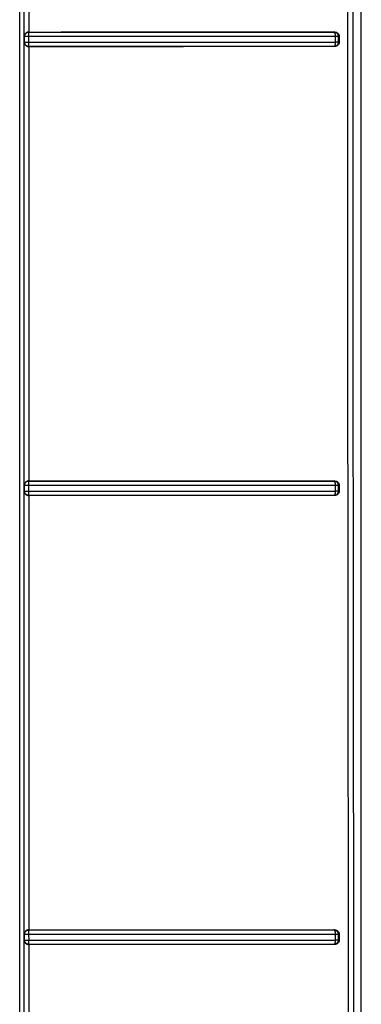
# Model space of a CAD drawing. Header units: inches. Extents: x 170 to 312, y 215 to 248.
# Tile 256 of 256: x 206.5068 to 206.5374, y 242.0284 to 242.1165. Entities that reach past the tile are written whole.
import ezdxf

# ---------------------------------------------------------------- set-up
doc = ezdxf.new("R2010")
doc.units = ezdxf.units.IN
doc.header["$LTSCALE"] = 0.25
doc.header["$MEASUREMENT"] = 0
doc.layers.add('MOTOR RH', color=7, linetype='Continuous')

msp = doc.modelspace()

# ---------------------------------------------------------------- linework, layer by layer
at = {"layer": 'MOTOR RH'}
for p, q in [((206.537375, 241.941698), (206.537375, 242.369519)), ((206.537371, 241.923915), (206.537371, 242.16062)), ((206.507217, 242.114969), (206.507217, 242.154582)), ((206.507619, 242.154198), (206.507614, 242.115353)), ((206.50724, 242.114952), (206.507217, 242.114969)), ((206.50724, 242.114442), (206.50724, 242.114952)), ((206.507614, 242.115353), (206.507634, 242.115343)), ((206.507635, 242.115311), (206.507634, 242.115343)), ((206.507638, 242.114945), (206.507637, 242.115055)), ((206.507638, 242.114439), (206.507638, 242.114945)), ((206.534983, 242.115355), (206.534928, 242.115345)), ((206.534928, 242.115345), (206.534952, 242.115335)), ((206.534952, 242.115335), (206.534974, 242.11531)), ((206.534974, 242.11531), (206.535012, 242.115223)), ((206.535045, 242.114947), (206.535045, 242.114441)), ((206.5354, 242.114967), (206.535312, 242.114951)), ((206.535312, 242.114951), (206.535312, 242.114446)), ((206.5354, 242.114967), (206.5354, 242.114429)), ((206.507217, 242.114425), (206.50724, 242.114442)), ((206.507217, 242.074812), (206.507217, 242.114425)), ((206.50724, 242.114442), (206.507274, 242.114442)), ((206.507274, 242.114442), (206.507363, 242.11444)), ((206.507619, 242.114041), (206.507614, 242.075196)), ((206.507634, 242.11405), (206.507619, 242.114041)), ((206.534984, 242.114043), (206.534929, 242.114053)), ((206.535011, 242.114172), (206.534974, 242.114087)), ((206.5354, 242.114429), (206.535312, 242.114446)), ((206.507614, 242.075196), (206.507634, 242.075186)), ((206.507635, 242.075154), (206.507634, 242.075186)), ((206.507638, 242.074783), (206.507637, 242.074928)), ((206.534982, 242.075198), (206.534928, 242.075188)), ((206.534928, 242.075188), (206.534952, 242.075178)), ((206.534952, 242.075178), (206.534975, 242.075153)), ((206.534975, 242.075153), (206.535012, 242.075064)), ((206.50724, 242.074794), (206.507217, 242.074812)), ((206.507217, 242.074268), (206.50724, 242.074284)), ((206.507217, 242.034655), (206.507217, 242.074268)), ((206.50724, 242.074284), (206.50724, 242.074794)), ((206.50724, 242.074284), (206.507274, 242.074283)), ((206.507274, 242.074283), (206.507363, 242.07428)), ((206.507638, 242.074277), (206.507638, 242.074783)), ((206.535045, 242.074785), (206.535045, 242.074279)), ((206.5354, 242.07481), (206.535312, 242.074793)), ((206.535312, 242.074793), (206.535312, 242.074288)), ((206.5354, 242.074272), (206.535312, 242.074288)), ((206.5354, 242.07481), (206.5354, 242.074272)), ((206.507619, 242.073883), (206.507615, 242.035039)), ((206.507634, 242.073893), (206.507619, 242.073883)), ((206.534985, 242.073886), (206.534929, 242.073896)), ((206.535011, 242.074013), (206.534973, 242.073929)), ((206.50724, 242.034637), (206.507217, 242.034655)), ((206.50724, 242.034128), (206.50724, 242.034637)), ((206.507615, 242.035039), (206.507628, 242.03503)), ((206.507637, 242.034904), (206.507635, 242.034994)), ((206.507637, 242.034774), (206.507637, 242.034904)), ((206.507639, 242.034115), (206.507638, 242.034622)), ((206.534981, 242.035041), (206.534928, 242.035032)), ((206.534928, 242.035032), (206.534953, 242.035021)), ((206.534953, 242.035021), (206.534975, 242.034996)), ((206.534975, 242.034996), (206.535013, 242.034906)), ((206.535045, 242.034624), (206.535045, 242.034118)), ((206.535401, 242.034652), (206.535313, 242.034635)), ((206.535313, 242.034635), (206.535313, 242.03413)), ((206.535401, 242.034652), (206.535401, 242.034114)), ((206.507217, 242.034111), (206.50724, 242.034128)), ((206.507218, 241.994499), (206.507217, 242.034111)), ((206.50724, 242.034128), (206.507275, 242.034124)), ((206.507275, 242.034124), (206.507363, 242.034119)), ((206.507619, 242.033727), (206.507615, 241.994882)), ((206.507634, 242.033737), (206.507619, 242.033727)), ((206.534986, 242.033729), (206.534929, 242.03374)), ((206.53501, 242.033855), (206.534973, 242.033772)), ((206.535401, 242.034114), (206.535313, 242.03413))]:
    msp.add_line(p, q, dxfattribs=at)
for points, knots in [([(206.506805, 241.927112), (206.506805, 241.946615), (206.506805, 241.985622), (206.506805, 242.044207), (206.506805, 242.102821), (206.506805, 242.14191), (206.506805, 242.161454)], [0, 0, 0, 0, 0.25, 0.5, 0.75, 1, 1, 1, 1]), ([(206.507199, 241.928093), (206.507199, 241.95398), (206.507198, 242.005754), (206.507198, 242.083533), (206.507198, 242.135407), (206.507198, 242.161344)], [0, 0, 0, 0, 0.333333, 0.666667, 1, 1, 1, 1]), ([(206.536312, 241.982708), (206.536278, 242.002553), (206.536212, 242.042236), (206.536158, 242.101803), (206.536153, 242.141516), (206.53615, 242.161369)], [0, 0, 0, 0, 0.333459, 0.666793, 1, 1, 1, 1]), ([(206.536596, 242.160994), (206.536599, 242.140955), (206.536604, 242.100882), (206.536661, 242.040799), (206.536752, 241.980751), (206.536845, 241.940772), (206.536892, 241.92078)], [0, 0, 0, 0, 0.250056, 0.500018, 0.749971, 1, 1, 1, 1]), ([(206.507296, 242.115189), (206.507272, 242.115151), (206.507237, 242.115092), (206.50722, 242.115015), (206.507218, 242.114981), (206.507217, 242.114969)], [0, 0, 0, 0, 0.549404, 0.844263, 1, 1, 1, 1]), ([(206.50724, 242.114952), (206.507241, 242.114974), (206.507244, 242.115014), (206.507255, 242.115058), (206.507263, 242.115082), (206.507268, 242.115094), (206.507276, 242.115115), (206.507295, 242.115153), (206.507318, 242.115184), (206.507332, 242.115202)], [0, 0, 0, 0, 0.25147, 0.437672, 0.49965, 0.530025, 0.581615, 0.748286, 1, 1, 1, 1]), ([(206.507363, 242.114946), (206.507329, 242.114947), (206.507261, 242.114949), (206.507247, 242.114951), (206.50724, 242.114952)], [0, 0, 0, 0, 0.49988, 1, 1, 1, 1]), ([(206.507614, 242.115353), (206.507583, 242.11535), (206.507519, 242.115343), (206.507431, 242.115307), (206.507353, 242.115257), (206.507316, 242.115213), (206.507296, 242.115189)], [0, 0, 0, 0, 0.230709, 0.469281, 0.716198, 1, 1, 1, 1]), ([(206.507332, 242.115202), (206.507362, 242.115231), (206.507414, 242.115284), (206.507521, 242.115333), (206.507593, 242.11534), (206.507634, 242.115343)], [0, 0, 0, 0, 0.362809, 0.647367, 1, 1, 1, 1]), ([(206.507638, 242.114945), (206.507607, 242.114945), (206.507552, 242.114944), (206.507455, 242.114945), (206.507399, 242.114946), (206.507363, 242.114946)], [0, 0, 0, 0, 0.3063539, 0.5454702, 1, 1, 1, 1]), ([(206.507614, 242.115353), (206.510706, 242.115353), (206.516889, 242.115354), (206.526074, 242.115353), (206.532014, 242.115355), (206.534983, 242.115355)], [0, 0, 0, 0, 0.3334637, 0.6669249, 1, 1, 1, 1]), ([(206.507634, 242.115343), (206.510713, 242.115343), (206.516879, 242.115344), (206.526038, 242.115343), (206.531967, 242.115345), (206.534928, 242.115345)], [0, 0, 0, 0, 0.333073, 0.666959, 1, 1, 1, 1]), ([(206.507636, 242.115221), (206.507636, 242.11524), (206.507636, 242.115277), (206.507635, 242.1153), (206.507635, 242.115311)], [0, 0, 0, 0, 0.510869, 1, 1, 1, 1]), ([(206.507637, 242.115055), (206.507637, 242.115091), (206.507637, 242.115152), (206.507637, 242.115201), (206.507636, 242.115221)], [0, 0, 0, 0, 0.585014, 1, 1, 1, 1]), ([(206.535045, 242.114947), (206.532054, 242.114946), (206.526086, 242.114946), (206.516888, 242.114945), (206.510716, 242.114945), (206.507638, 242.114945)], [0, 0, 0, 0, 0.335095, 0.668428, 1, 1, 1, 1]), ([(206.534928, 242.115345), (206.534978, 242.115338), (206.535079, 242.115325), (206.535206, 242.115234), (206.535294, 242.115104), (206.535306, 242.115002), (206.535312, 242.114951)], [0, 0, 0, 0, 0.250113, 0.500123, 0.749788, 1, 1, 1, 1]), ([(206.534983, 242.115355), (206.535039, 242.11535), (206.53515, 242.115339), (206.535286, 242.115245), (206.535364, 242.115138), (206.535396, 242.115042), (206.535399, 242.114993), (206.5354, 242.114967)], [0, 0, 0, 0, 0.270808, 0.534765, 0.770899, 0.883929, 1, 1, 1, 1]), ([(206.535012, 242.115223), (206.535017, 242.115204), (206.535027, 242.115165), (206.535037, 242.115096), (206.535044, 242.115023), (206.535045, 242.114972), (206.535045, 242.114947)], [0, 0, 0, 0, 0.249745, 0.499929, 0.750124, 1, 1, 1, 1]), ([(206.535312, 242.114951), (206.535304, 242.11495), (206.535286, 242.114949), (206.535224, 242.114948), (206.535144, 242.114947), (206.535078, 242.114947), (206.535045, 242.114947)], [0, 0, 0, 0, 0.2501166, 0.4999888, 0.7498834, 1, 1, 1, 1]), ([(206.507217, 242.114425), (206.507222, 242.114385), (206.507231, 242.114308), (206.507275, 242.114238), (206.507296, 242.114203)], [0, 0, 0, 0, 0.510852, 1, 1, 1, 1]), ([(206.507634, 242.11405), (206.507608, 242.114052), (206.507571, 242.114054), (206.507534, 242.114063), (206.507509, 242.11407), (206.507489, 242.114077), (206.507462, 242.114089), (206.507417, 242.114113), (206.507349, 242.114165), (206.507287, 242.114249), (206.507248, 242.114344), (206.507243, 242.114407), (206.50724, 242.114442)], [0, 0, 0, 0, 0.1253252, 0.1805066, 0.1882642, 0.2512643, 0.2807249, 0.3324119, 0.5019599, 0.6939467, 0.8328123, 1, 1, 1, 1]), ([(206.507296, 242.114203), (206.507317, 242.114179), (206.507355, 242.114135), (206.507435, 242.114084), (206.507523, 242.114049), (206.507588, 242.114043), (206.507619, 242.114041)], [0, 0, 0, 0, 0.287819, 0.531848, 0.772763, 1, 1, 1, 1]), ([(206.507363, 242.11444), (206.507398, 242.11444), (206.507455, 242.114439), (206.507552, 242.114439), (206.507609, 242.114439), (206.507638, 242.114439)], [0, 0, 0, 0, 0.4401627, 0.7052416, 1, 1, 1, 1]), ([(206.534984, 242.114043), (206.532016, 242.114043), (206.526074, 242.114042), (206.51689, 242.11404), (206.510709, 242.11404), (206.507619, 242.114041)], [0, 0, 0, 0, 0.333152, 0.666752, 1, 1, 1, 1]), ([(206.507634, 242.11405), (206.507634, 242.114057), (206.507635, 242.114071), (206.507636, 242.114136), (206.507636, 242.114168)], [0, 0, 0, 0, 0.502701, 1, 1, 1, 1]), ([(206.534929, 242.114053), (206.531968, 242.114053), (206.526039, 242.114052), (206.516879, 242.11405), (206.510713, 242.11405), (206.507634, 242.11405)], [0, 0, 0, 0, 0.3330164, 0.666911, 1, 1, 1, 1]), ([(206.507636, 242.114168), (206.507637, 242.114208), (206.507638, 242.114287), (206.507638, 242.114388), (206.507638, 242.114439)], [0, 0, 0, 0, 0.4999359, 1, 1, 1, 1]), ([(206.507638, 242.114439), (206.510674, 242.114439), (206.516805, 242.114439), (206.526005, 242.114439), (206.532013, 242.11444), (206.535045, 242.114441)], [0, 0, 0, 0, 0.327079, 0.660413, 1, 1, 1, 1]), ([(206.535312, 242.114446), (206.53531, 242.114412), (206.535305, 242.114349), (206.535267, 242.114254), (206.535197, 242.114157), (206.535079, 242.114073), (206.534979, 242.11406), (206.534929, 242.114053)], [0, 0, 0, 0, 0.167031, 0.306313, 0.500831, 0.75041, 1, 1, 1, 1]), ([(206.534974, 242.114087), (206.534967, 242.114078), (206.534955, 242.114063), (206.53494, 242.114056), (206.534932, 242.114054), (206.53493, 242.114053), (206.534929, 242.114053)], [0, 0, 0, 0, 0.500006, 0.834063, 0.938062, 1, 1, 1, 1]), ([(206.5354, 242.114429), (206.535399, 242.114405), (206.535396, 242.114356), (206.535365, 242.11426), (206.535287, 242.114154), (206.535151, 242.114059), (206.53504, 242.114048), (206.534984, 242.114043)], [0, 0, 0, 0, 0.115048, 0.227479, 0.464258, 0.72839, 1, 1, 1, 1]), ([(206.535045, 242.114441), (206.535044, 242.114416), (206.535043, 242.114366), (206.535036, 242.114295), (206.535026, 242.114228), (206.535016, 242.11419), (206.535011, 242.114172)], [0, 0, 0, 0, 0.2500111, 0.5000184, 0.7500077, 1, 1, 1, 1]), ([(206.535312, 242.114446), (206.535304, 242.114445), (206.535286, 242.114444), (206.535225, 242.114443), (206.535144, 242.114442), (206.535078, 242.114441), (206.535045, 242.114441)], [0, 0, 0, 0, 0.249988, 0.499998, 0.749993, 1, 1, 1, 1]), ([(206.507295, 242.075032), (206.507272, 242.074993), (206.507237, 242.074934), (206.50722, 242.074858), (206.507218, 242.074824), (206.507217, 242.074812)], [0, 0, 0, 0, 0.550884, 0.846895, 1, 1, 1, 1]), ([(206.50724, 242.074794), (206.507242, 242.074819), (206.507244, 242.074856), (206.507253, 242.074893), (206.507261, 242.074918), (206.507267, 242.074937), (206.507279, 242.074964), (206.507303, 242.075009), (206.507354, 242.075077), (206.507438, 242.075139), (206.507535, 242.075179), (206.507599, 242.075184), (206.507634, 242.075186)], [0, 0, 0, 0, 0.1249872, 0.1796292, 0.1871058, 0.2490467, 0.278054, 0.3290493, 0.4965694, 0.6883145, 0.8292674, 1, 1, 1, 1]), ([(206.507614, 242.075196), (206.507584, 242.075193), (206.507523, 242.075187), (206.507436, 242.075153), (206.507355, 242.075102), (206.507316, 242.075056), (206.507295, 242.075032)], [0, 0, 0, 0, 0.2199444, 0.4475879, 0.7053789, 1, 1, 1, 1]), ([(206.507614, 242.075196), (206.510706, 242.075196), (206.516889, 242.075196), (206.526074, 242.075196), (206.532014, 242.075197), (206.534982, 242.075198)], [0, 0, 0, 0, 0.333458, 0.666925, 1, 1, 1, 1]), ([(206.507634, 242.075186), (206.510713, 242.075187), (206.516879, 242.075187), (206.526038, 242.075187), (206.531967, 242.075188), (206.534928, 242.075188)], [0, 0, 0, 0, 0.333071, 0.666958, 1, 1, 1, 1]), ([(206.507636, 242.075063), (206.507636, 242.075082), (206.507636, 242.075119), (206.507635, 242.075142), (206.507635, 242.075154)], [0, 0, 0, 0, 0.510753, 1, 1, 1, 1]), ([(206.507637, 242.074928), (206.507637, 242.074956), (206.507637, 242.075005), (206.507637, 242.075046), (206.507636, 242.075063)], [0, 0, 0, 0, 0.5807942, 1, 1, 1, 1]), ([(206.534928, 242.075188), (206.534979, 242.075181), (206.535079, 242.075168), (206.535206, 242.075077), (206.535294, 242.074946), (206.535306, 242.074844), (206.535312, 242.074793)], [0, 0, 0, 0, 0.250111, 0.500119, 0.74979, 1, 1, 1, 1]), ([(206.534982, 242.075198), (206.535038, 242.075193), (206.535149, 242.075182), (206.535286, 242.075087), (206.535364, 242.074981), (206.535396, 242.074884), (206.535399, 242.074835), (206.5354, 242.07481)], [0, 0, 0, 0, 0.270559, 0.53478, 0.771104, 0.884093, 1, 1, 1, 1]), ([(206.535012, 242.075064), (206.535017, 242.075045), (206.535027, 242.075006), (206.535038, 242.074936), (206.535044, 242.074862), (206.535045, 242.074811), (206.535045, 242.074785)], [0, 0, 0, 0, 0.2497405, 0.49993, 0.7501314, 1, 1, 1, 1]), ([(206.507217, 242.074268), (206.507222, 242.074228), (206.507231, 242.07415), (206.507275, 242.07408), (206.507297, 242.074046)], [0, 0, 0, 0, 0.510636, 1, 1, 1, 1]), ([(206.507363, 242.074786), (206.507329, 242.074787), (206.507261, 242.074789), (206.507247, 242.074792), (206.50724, 242.074794)], [0, 0, 0, 0, 0.499875, 1, 1, 1, 1]), ([(206.507634, 242.073893), (206.507608, 242.073895), (206.507571, 242.073897), (206.507534, 242.073906), (206.507509, 242.073913), (206.50749, 242.07392), (206.507463, 242.073932), (206.507417, 242.073956), (206.507349, 242.074008), (206.507287, 242.074092), (206.507248, 242.074188), (206.507243, 242.07425), (206.50724, 242.074284)], [0, 0, 0, 0, 0.125328, 0.180663, 0.188264, 0.251264, 0.280755, 0.332441, 0.501964, 0.694765, 0.833429, 1, 1, 1, 1]), ([(206.507297, 242.074046), (206.507317, 242.074022), (206.507355, 242.073977), (206.507435, 242.073926), (206.507523, 242.073891), (206.507588, 242.073886), (206.507619, 242.073883)], [0, 0, 0, 0, 0.286441, 0.531119, 0.771479, 1, 1, 1, 1]), ([(206.507638, 242.074783), (206.507607, 242.074783), (206.507552, 242.074783), (206.507455, 242.074784), (206.507399, 242.074785), (206.507363, 242.074786)], [0, 0, 0, 0, 0.306372, 0.545493, 1, 1, 1, 1]), ([(206.507363, 242.07428), (206.507399, 242.074279), (206.507456, 242.074278), (206.507553, 242.074277), (206.507609, 242.074277), (206.507638, 242.074277)], [0, 0, 0, 0, 0.445211, 0.708998, 1, 1, 1, 1]), ([(206.507636, 242.07401), (206.507637, 242.074049), (206.507638, 242.074127), (206.507638, 242.074227), (206.507638, 242.074277)], [0, 0, 0, 0, 0.4999537, 1, 1, 1, 1]), ([(206.535045, 242.074785), (206.532054, 242.074785), (206.526086, 242.074784), (206.516888, 242.074783), (206.510716, 242.074783), (206.507638, 242.074783)], [0, 0, 0, 0, 0.335109, 0.6684414, 1, 1, 1, 1]), ([(206.507638, 242.074277), (206.510694, 242.074277), (206.516843, 242.074277), (206.526042, 242.074277), (206.532032, 242.074279), (206.535045, 242.074279)], [0, 0, 0, 0, 0.329124, 0.662457, 1, 1, 1, 1]), ([(206.535312, 242.074288), (206.53531, 242.074254), (206.535305, 242.074192), (206.535266, 242.074097), (206.535197, 242.074), (206.535079, 242.073916), (206.534979, 242.073903), (206.534929, 242.073896)], [0, 0, 0, 0, 0.166918, 0.306161, 0.500807, 0.750373, 1, 1, 1, 1]), ([(206.5354, 242.074272), (206.535399, 242.074247), (206.535396, 242.074197), (206.535364, 242.074102), (206.535287, 242.073995), (206.535151, 242.073901), (206.535041, 242.073891), (206.534985, 242.073886)], [0, 0, 0, 0, 0.116745, 0.230207, 0.466916, 0.72936, 1, 1, 1, 1]), ([(206.535045, 242.074279), (206.535044, 242.074254), (206.535043, 242.074205), (206.535036, 242.074134), (206.535025, 242.074069), (206.535015, 242.074032), (206.535011, 242.074013)], [0, 0, 0, 0, 0.250007, 0.500011, 0.75001, 1, 1, 1, 1]), ([(206.535312, 242.074793), (206.535304, 242.074792), (206.535286, 242.07479), (206.535224, 242.074788), (206.535144, 242.074786), (206.535078, 242.074786), (206.535045, 242.074785)], [0, 0, 0, 0, 0.250122, 0.499997, 0.749885, 1, 1, 1, 1]), ([(206.535312, 242.074288), (206.535304, 242.074287), (206.535286, 242.074286), (206.535225, 242.074283), (206.535144, 242.074281), (206.535078, 242.07428), (206.535045, 242.074279)], [0, 0, 0, 0, 0.250003, 0.499994, 0.749984, 1, 1, 1, 1]), ([(206.534985, 242.073886), (206.532017, 242.073886), (206.526075, 242.073885), (206.516891, 242.073883), (206.510709, 242.073883), (206.507619, 242.073883)], [0, 0, 0, 0, 0.333152, 0.66676, 1, 1, 1, 1]), ([(206.507634, 242.073893), (206.507634, 242.0739), (206.507635, 242.073913), (206.507636, 242.073978), (206.507636, 242.07401)], [0, 0, 0, 0, 0.502735, 1, 1, 1, 1]), ([(206.534929, 242.073896), (206.531969, 242.073896), (206.526039, 242.073895), (206.51688, 242.073893), (206.510713, 242.073893), (206.507634, 242.073893)], [0, 0, 0, 0, 0.333016, 0.666911, 1, 1, 1, 1]), ([(206.534973, 242.073929), (206.534966, 242.073921), (206.534955, 242.073906), (206.534939, 242.073898), (206.534932, 242.073897), (206.534929, 242.073896)], [0, 0, 0, 0, 0.50004, 0.827008, 1, 1, 1, 1]), ([(206.507295, 242.034874), (206.507272, 242.034836), (206.507237, 242.034777), (206.50722, 242.034701), (206.507218, 242.034667), (206.507217, 242.034655)], [0, 0, 0, 0, 0.549889, 0.845282, 1, 1, 1, 1]), ([(206.50724, 242.034637), (206.507242, 242.034662), (206.507244, 242.034701), (206.507257, 242.034751), (206.507269, 242.034784), (206.507285, 242.034818), (206.50731, 242.034863), (206.507361, 242.034925), (206.507436, 242.034981), (206.507531, 242.035021), (206.507593, 242.035026), (206.507628, 242.03503)], [0, 0, 0, 0, 0.126322, 0.189172, 0.251917, 0.29861, 0.377121, 0.501778, 0.691875, 0.831282, 1, 1, 1, 1]), ([(206.507363, 242.034626), (206.507329, 242.034627), (206.507262, 242.03463), (206.507247, 242.034635), (206.50724, 242.034637)], [0, 0, 0, 0, 0.499874, 1, 1, 1, 1]), ([(206.507615, 242.035039), (206.507584, 242.035036), (206.507521, 242.03503), (206.507434, 242.034995), (206.507354, 242.034944), (206.507316, 242.034899), (206.507295, 242.034874)], [0, 0, 0, 0, 0.224175, 0.4508721, 0.7079373, 1, 1, 1, 1]), ([(206.507638, 242.034622), (206.507587, 242.034622), (206.507485, 242.034622), (206.507404, 242.034624), (206.507363, 242.034626)], [0, 0, 0, 0, 0.500197, 1, 1, 1, 1]), ([(206.507615, 242.035039), (206.510706, 242.035039), (206.516889, 242.03504), (206.526073, 242.035039), (206.532013, 242.035041), (206.534981, 242.035041)], [0, 0, 0, 0, 0.333435, 0.6669182, 1, 1, 1, 1]), ([(206.507628, 242.03503), (206.510707, 242.03503), (206.516875, 242.03503), (206.526037, 242.03503), (206.531967, 242.035031), (206.534928, 242.035032)], [0, 0, 0, 0, 0.333054, 0.666994, 1, 1, 1, 1]), ([(206.507635, 242.034994), (206.507634, 242.035004), (206.507632, 242.035023), (206.507629, 242.035027), (206.507628, 242.03503)], [0, 0, 0, 0, 0.500239, 1, 1, 1, 1]), ([(206.507638, 242.034622), (206.507638, 242.034648), (206.507637, 242.034683), (206.507637, 242.034734), (206.507637, 242.034758), (206.507637, 242.034774)], [0, 0, 0, 0, 0.5033152, 0.6840862, 1, 1, 1, 1]), ([(206.535045, 242.034624), (206.532054, 242.034624), (206.526086, 242.034623), (206.516888, 242.034622), (206.510716, 242.034622), (206.507638, 242.034622)], [0, 0, 0, 0, 0.335117, 0.668449, 1, 1, 1, 1]), ([(206.534928, 242.035032), (206.53496, 242.035029), (206.535019, 242.035024), (206.535114, 242.034986), (206.535193, 242.034927), (206.535252, 242.034852), (206.5353, 242.03476), (206.535308, 242.034684), (206.535313, 242.034635)], [0, 0, 0, 0, 0.155958, 0.291421, 0.500162, 0.632682, 0.759202, 1, 1, 1, 1]), ([(206.534981, 242.035041), (206.535037, 242.035036), (206.535149, 242.035025), (206.535286, 242.03493), (206.535364, 242.034823), (206.535396, 242.034727), (206.535399, 242.034677), (206.535401, 242.034652)], [0, 0, 0, 0, 0.270315, 0.534789, 0.771301, 0.884255, 1, 1, 1, 1]), ([(206.535013, 242.034906), (206.535023, 242.034864), (206.535042, 242.034781), (206.535044, 242.034676), (206.535045, 242.034624)], [0, 0, 0, 0, 0.4999335, 1, 1, 1, 1]), ([(206.535313, 242.034635), (206.535304, 242.034633), (206.535286, 242.03463), (206.535227, 242.034628), (206.535174, 242.034626), (206.535118, 242.034625), (206.535084, 242.034624), (206.535051, 242.034624), (206.535047, 242.034624), (206.535045, 242.034624), (206.535045, 242.034624)], [0, 0, 0, 0, 0.249344, 0.498694, 0.723298, 0.753824, 0.966307, 0.99006, 0.998812, 1, 1, 1, 1]), ([(206.507217, 242.034111), (206.507223, 242.034071), (206.50723, 242.034012), (206.507263, 242.033939), (206.507286, 242.033905), (206.507297, 242.033889)], [0, 0, 0, 0, 0.510818, 0.758, 1, 1, 1, 1]), ([(206.507634, 242.033737), (206.507608, 242.033738), (206.507571, 242.03374), (206.507534, 242.03375), (206.507509, 242.033757), (206.50749, 242.033764), (206.507463, 242.033776), (206.507417, 242.033799), (206.507349, 242.033852), (206.507287, 242.033936), (206.507248, 242.034031), (206.507243, 242.034094), (206.50724, 242.034128)], [0, 0, 0, 0, 0.125331, 0.180828, 0.188274, 0.251269, 0.280802, 0.332508, 0.501961, 0.695801, 0.834198, 1, 1, 1, 1]), ([(206.507297, 242.033889), (206.507318, 242.033865), (206.507356, 242.03382), (206.507436, 242.033769), (206.507524, 242.033735), (206.507588, 242.033729), (206.507619, 242.033727)], [0, 0, 0, 0, 0.286619, 0.531177, 0.772133, 1, 1, 1, 1]), ([(206.507363, 242.034119), (206.507399, 242.034119), (206.507456, 242.034117), (206.507554, 242.034116), (206.507609, 242.034116), (206.507639, 242.034115)], [0, 0, 0, 0, 0.449582, 0.712236, 1, 1, 1, 1]), ([(206.534986, 242.033729), (206.532018, 242.033729), (206.526076, 242.033728), (206.516891, 242.033726), (206.510709, 242.033727), (206.507619, 242.033727)], [0, 0, 0, 0, 0.333155, 0.66677, 1, 1, 1, 1]), ([(206.507634, 242.033737), (206.507634, 242.033743), (206.507635, 242.033756), (206.507636, 242.03382), (206.507636, 242.033851)], [0, 0, 0, 0, 0.502741, 1, 1, 1, 1]), ([(206.534929, 242.03374), (206.531969, 242.033739), (206.52604, 242.033738), (206.51688, 242.033736), (206.510713, 242.033737), (206.507634, 242.033737)], [0, 0, 0, 0, 0.333015, 0.666912, 1, 1, 1, 1]), ([(206.507636, 242.033851), (206.507637, 242.03389), (206.507638, 242.033967), (206.507638, 242.034066), (206.507639, 242.034115)], [0, 0, 0, 0, 0.499955, 1, 1, 1, 1]), ([(206.507639, 242.034115), (206.5107, 242.034115), (206.516856, 242.034116), (206.526055, 242.034116), (206.532038, 242.034117), (206.535045, 242.034118)], [0, 0, 0, 0, 0.329807, 0.663139, 1, 1, 1, 1]), ([(206.535313, 242.03413), (206.53531, 242.034097), (206.535304, 242.034035), (206.535266, 242.03394), (206.535197, 242.033843), (206.535079, 242.033759), (206.534979, 242.033746), (206.534929, 242.03374)], [0, 0, 0, 0, 0.1667984, 0.3060089, 0.5008085, 0.7503663, 1, 1, 1, 1]), ([(206.534973, 242.033772), (206.534966, 242.033764), (206.534955, 242.033749), (206.534939, 242.033741), (206.534932, 242.03374), (206.534929, 242.03374)], [0, 0, 0, 0, 0.500023, 0.82087, 1, 1, 1, 1]), ([(206.535401, 242.034114), (206.535399, 242.034089), (206.535396, 242.03404), (206.535365, 242.033944), (206.535287, 242.033838), (206.535151, 242.033745), (206.535042, 242.033734), (206.534986, 242.033729)], [0, 0, 0, 0, 0.116954, 0.230514, 0.467115, 0.729245, 1, 1, 1, 1]), ([(206.535045, 242.034118), (206.535044, 242.034093), (206.535043, 242.034045), (206.535035, 242.033975), (206.535025, 242.03391), (206.535015, 242.033873), (206.53501, 242.033855)], [0, 0, 0, 0, 0.250007, 0.500033, 0.750028, 1, 1, 1, 1]), ([(206.535313, 242.03413), (206.535304, 242.034129), (206.535286, 242.034127), (206.535225, 242.034123), (206.535144, 242.03412), (206.535078, 242.034119), (206.535045, 242.034118)], [0, 0, 0, 0, 0.249996, 0.499995, 0.749993, 1, 1, 1, 1])]:
    msp.add_open_spline(points, degree=3, knots=knots, dxfattribs=at)

doc.saveas('drawing.dxf')
